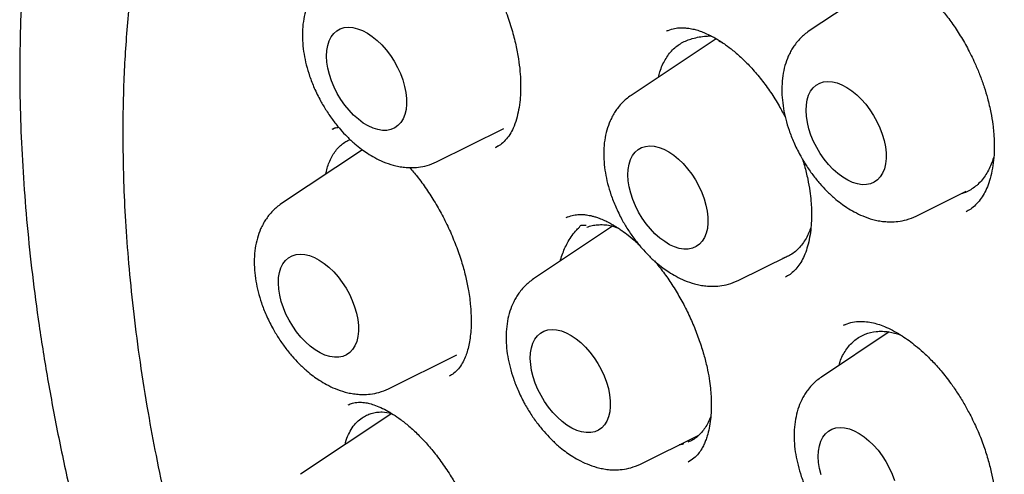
# Model space of a CAD drawing. Header units: millimetres. Extents: x 8 to 1191, y 12 to 1197.
# Tile 24 of 61: x 1115 to 1126, y 531 to 536. Entities that reach past the tile are written whole.
import ezdxf

# ---------------------------------------------------------------- set-up
doc = ezdxf.new("R2010")
doc.units = ezdxf.units.MM

msp = doc.modelspace()

# ---------------------------------------------------------------- linework, layer by layer
at = {"color": 7, "linetype": 'Continuous', "lineweight": 30}
for p, q in [((1124.508, 536.408), (1123.581, 535.79)), ((1122.038, 535.788), (1122.041, 535.789)), ((1122.047, 535.793), (1122.039, 535.79)), ((1122.574, 535.706), (1121.652, 535.092)), ((1122.603, 535.68), (1122.641, 535.664)), ((1118.453, 534.741), (1118.421, 534.73)), ((1119.546, 534.373), (1120.274, 534.733)), ((1118.743, 534.503), (1117.867, 533.92)), ((1120.185, 534.527), (1120.215, 534.545)), ((1124.739, 533.785), (1125.282, 534.054)), ((1120.961, 533.773), (1120.952, 533.77)), ((1125.283, 533.834), (1125.286, 533.836)), ((1121.452, 533.675), (1120.595, 533.104)), ((1122.81, 533.087), (1123.352, 533.355)), ((1123.31, 533.331), (1123.293, 533.326)), ((1123.979, 532.611), (1123.956, 532.603)), ((1124.447, 532.53), (1123.713, 532.041)), ((1119.025, 531.915), (1119.767, 532.282)), ((1119.687, 532.053), (1119.712, 532.069)), ((1119.061, 531.646), (1118.074, 530.988)), ((1121.753, 531.098), (1122.385, 531.412))]:
    msp.add_line(p, q, dxfattribs=at)
at = {"color": 7, "linetype": 'Continuous', "lineweight": 30, "flags": 128}
for points in [[(1118.354, 535.517), (1118.357, 535.577), (1118.367, 535.632), (1118.382, 535.682), (1118.404, 535.726), (1118.432, 535.762), (1118.465, 535.792), (1118.503, 535.813), (1118.545, 535.826), (1118.591, 535.831), (1118.64, 535.827), (1118.691, 535.815), (1118.744, 535.795), (1118.797, 535.767), (1118.85, 535.731), (1118.903, 535.688), (1118.953, 535.639), (1119.001, 535.584), (1119.046, 535.525), (1119.087, 535.462), (1119.123, 535.396), (1119.154, 535.328), (1119.18, 535.259), (1119.2, 535.19), (1119.213, 535.123), (1119.22, 535.058), (1119.221, 534.996), (1119.215, 534.938), (1119.202, 534.885), (1119.183, 534.838), (1119.159, 534.798), (1119.128, 534.765), (1119.093, 534.74), (1119.052, 534.722), (1119.008, 534.713), (1118.961, 534.713), (1118.911, 534.721), (1118.859, 534.737), (1118.805, 534.761), (1118.752, 534.793), (1118.699, 534.833), (1118.648, 534.879), (1118.598, 534.931), (1118.552, 534.988), (1118.509, 535.049), (1118.47, 535.114), (1118.437, 535.181), (1118.408, 535.25), (1118.385, 535.319), (1118.369, 535.387), (1118.358, 535.453), (1118.354, 535.517)], [(1123.547, 534.929), (1123.55, 534.989), (1123.559, 535.044), (1123.575, 535.094), (1123.596, 535.138), (1123.624, 535.175), (1123.657, 535.204), (1123.695, 535.225), (1123.737, 535.239), (1123.783, 535.243), (1123.832, 535.24), (1123.883, 535.228), (1123.936, 535.207), (1123.989, 535.179), (1124.043, 535.143), (1124.095, 535.1), (1124.145, 535.051), (1124.193, 534.997), (1124.238, 534.937), (1124.279, 534.874), (1124.315, 534.808), (1124.347, 534.74), (1124.372, 534.671), (1124.392, 534.602), (1124.406, 534.535), (1124.413, 534.47), (1124.413, 534.408), (1124.407, 534.35), (1124.395, 534.298), (1124.376, 534.251), (1124.351, 534.21), (1124.321, 534.177), (1124.285, 534.152), (1124.245, 534.135), (1124.201, 534.126), (1124.153, 534.125), (1124.103, 534.133), (1124.051, 534.149), (1123.998, 534.174), (1123.944, 534.206), (1123.892, 534.245), (1123.84, 534.291), (1123.791, 534.343), (1123.744, 534.4), (1123.701, 534.462), (1123.663, 534.526), (1123.629, 534.594), (1123.6, 534.662), (1123.578, 534.731), (1123.561, 534.799), (1123.551, 534.866), (1123.547, 534.929)], [(1121.618, 534.231), (1121.621, 534.291), (1121.63, 534.346), (1121.646, 534.396), (1121.668, 534.44), (1121.695, 534.476), (1121.728, 534.506), (1121.766, 534.527), (1121.808, 534.54), (1121.854, 534.545), (1121.903, 534.541), (1121.955, 534.529), (1122.007, 534.509), (1122.061, 534.481), (1122.114, 534.445), (1122.166, 534.402), (1122.216, 534.353), (1122.264, 534.298), (1122.309, 534.239), (1122.35, 534.176), (1122.386, 534.11), (1122.418, 534.042), (1122.443, 533.973), (1122.463, 533.904), (1122.477, 533.837), (1122.484, 533.772), (1122.484, 533.71), (1122.478, 533.652), (1122.466, 533.599), (1122.447, 533.553), (1122.422, 533.512), (1122.392, 533.479), (1122.356, 533.454), (1122.316, 533.436), (1122.272, 533.427), (1122.224, 533.427), (1122.174, 533.435), (1122.122, 533.451), (1122.069, 533.475), (1122.016, 533.508), (1121.963, 533.547), (1121.911, 533.593), (1121.862, 533.645), (1121.815, 533.702), (1121.773, 533.763), (1121.734, 533.828), (1121.7, 533.895), (1121.671, 533.964), (1121.649, 534.033), (1121.632, 534.101), (1121.622, 534.167), (1121.618, 534.231)], [(1117.833, 533.059), (1117.836, 533.119), (1117.845, 533.174), (1117.861, 533.224), (1117.883, 533.268), (1117.911, 533.305), (1117.944, 533.334), (1117.982, 533.355), (1118.024, 533.368), (1118.07, 533.373), (1118.119, 533.37), (1118.17, 533.357), (1118.223, 533.337), (1118.276, 533.309), (1118.329, 533.273), (1118.381, 533.23), (1118.432, 533.181), (1118.48, 533.127), (1118.525, 533.067), (1118.566, 533.004), (1118.602, 532.938), (1118.633, 532.87), (1118.659, 532.801), (1118.679, 532.732), (1118.692, 532.665), (1118.699, 532.6), (1118.7, 532.538), (1118.694, 532.48), (1118.681, 532.428), (1118.662, 532.381), (1118.637, 532.34), (1118.607, 532.307), (1118.572, 532.282), (1118.531, 532.265), (1118.487, 532.256), (1118.44, 532.255), (1118.389, 532.263), (1118.337, 532.279), (1118.284, 532.304), (1118.231, 532.336), (1118.178, 532.375), (1118.127, 532.421), (1118.077, 532.473), (1118.031, 532.53), (1117.988, 532.592), (1117.949, 532.656), (1117.915, 532.723), (1117.887, 532.792), (1117.864, 532.861), (1117.847, 532.929), (1117.837, 532.995), (1117.833, 533.059)], [(1120.561, 532.243), (1120.564, 532.303), (1120.573, 532.358), (1120.589, 532.408), (1120.61, 532.452), (1120.638, 532.488), (1120.671, 532.518), (1120.709, 532.539), (1120.751, 532.552), (1120.797, 532.557), (1120.846, 532.553), (1120.897, 532.541), (1120.95, 532.521), (1121.003, 532.493), (1121.057, 532.457), (1121.109, 532.414), (1121.159, 532.365), (1121.207, 532.31), (1121.252, 532.251), (1121.293, 532.188), (1121.329, 532.122), (1121.361, 532.054), (1121.386, 531.985), (1121.406, 531.916), (1121.42, 531.849), (1121.427, 531.784), (1121.427, 531.722), (1121.421, 531.664), (1121.409, 531.611), (1121.39, 531.564), (1121.365, 531.524), (1121.335, 531.491), (1121.299, 531.466), (1121.259, 531.448), (1121.215, 531.439), (1121.167, 531.439), (1121.117, 531.447), (1121.065, 531.463), (1121.012, 531.487), (1120.958, 531.519), (1120.906, 531.559), (1120.854, 531.605), (1120.805, 531.657), (1120.758, 531.714), (1120.715, 531.775), (1120.677, 531.84), (1120.643, 531.907), (1120.614, 531.976), (1120.592, 532.045), (1120.575, 532.113), (1120.565, 532.179), (1120.561, 532.243)], [(1123.679, 531.18), (1123.682, 531.24), (1123.691, 531.296), (1123.707, 531.345), (1123.729, 531.389), (1123.756, 531.426), (1123.79, 531.455), (1123.827, 531.477), (1123.87, 531.49), (1123.916, 531.495), (1123.965, 531.491), (1124.016, 531.479), (1124.069, 531.458), (1124.122, 531.43), (1124.175, 531.394), (1124.227, 531.352), (1124.278, 531.303), (1124.326, 531.248), (1124.371, 531.188), (1124.411, 531.125), (1124.448, 531.059), (1124.479, 530.991), (1124.505, 530.922)], [(1123.71, 530.982), (1123.693, 531.05), (1123.683, 531.117), (1123.679, 531.18)]]:
    msp.add_lwpolyline(points, dxfattribs=at)
at = {"color": 7, "linetype": 'Continuous', "lineweight": 30}
for points, knots in [([(1121.448, 544.512), (1121.415, 544.509), (1121.341, 544.5), (1121.229, 544.485), (1121.103, 544.465), (1120.965, 544.443), (1120.82, 544.417), (1120.666, 544.386), (1120.463, 544.34), (1120.21, 544.274), (1119.907, 544.178), (1119.655, 544.085), (1119.453, 544), (1119.302, 543.933), (1119.156, 543.863), (1119.018, 543.792), (1118.894, 543.724), (1118.783, 543.66), (1118.685, 543.602), (1118.602, 543.55), (1118.534, 543.505), (1118.478, 543.468), (1118.43, 543.435), (1118.383, 543.403), (1118.33, 543.366), (1118.268, 543.321), (1118.186, 543.26), (1118.084, 543.181), (1117.962, 543.081), (1117.83, 542.968), (1117.694, 542.845), (1117.56, 542.716), (1117.43, 542.584), (1117.32, 542.466), (1117.228, 542.363), (1117.157, 542.281), (1117.092, 542.203), (1117.036, 542.134), (1116.991, 542.077), (1116.956, 542.033), (1116.927, 541.996), (1116.897, 541.956), (1116.862, 541.909), (1116.82, 541.852), (1116.77, 541.782), (1116.713, 541.701), (1116.652, 541.611), (1116.59, 541.517), (1116.53, 541.423), (1116.447, 541.288), (1116.344, 541.112), (1116.23, 540.903), (1116.13, 540.706), (1116.043, 540.524), (1115.966, 540.356), (1115.905, 540.212), (1115.856, 540.093), (1115.819, 539.998), (1115.786, 539.913), (1115.757, 539.834), (1115.728, 539.756), (1115.698, 539.671), (1115.664, 539.574), (1115.626, 539.459), (1115.584, 539.325), (1115.537, 539.172), (1115.488, 539), (1115.438, 538.809), (1115.387, 538.602), (1115.326, 538.333), (1115.261, 538.008), (1115.197, 537.63), (1115.146, 537.261), (1115.106, 536.902), (1115.076, 536.554), (1115.05, 536.159), (1115.034, 535.713), (1115.031, 535.21), (1115.043, 534.706), (1115.07, 534.198), (1115.111, 533.681), (1115.167, 533.148), (1115.241, 532.595), (1115.333, 532.018), (1115.444, 531.419), (1115.575, 530.808), (1115.723, 530.195), (1115.885, 529.586), (1116.063, 528.983), (1116.253, 528.389), (1116.456, 527.802), (1116.671, 527.22), (1116.901, 526.639), (1117.145, 526.056), (1117.405, 525.472), (1117.679, 524.888), (1117.967, 524.308), (1118.266, 523.734), (1118.576, 523.17), (1118.896, 522.615), (1119.228, 522.068), (1119.575, 521.52), (1119.934, 520.979), (1120.306, 520.443), (1120.69, 519.915), (1121.035, 519.461), (1121.334, 519.082), (1121.576, 518.783), (1121.812, 518.499), (1122.037, 518.237), (1122.248, 517.995), (1122.447, 517.773), (1122.633, 517.57), (1122.795, 517.397), (1122.938, 517.246), (1123.072, 517.106), (1123.217, 516.958), (1123.38, 516.794), (1123.562, 516.615), (1123.764, 516.419), (1123.982, 516.213), (1124.217, 515.997), (1124.468, 515.773), (1124.78, 515.502), (1125.141, 515.2), (1125.542, 514.881), (1125.913, 514.6), (1126.255, 514.353), (1126.568, 514.136), (1126.87, 513.935), (1127.167, 513.746), (1127.464, 513.564), (1127.663, 513.45), (1127.763, 513.392)], [0, 0, 0, 0, 0.002879, 0.006366, 0.010469, 0.015193, 0.020502, 0.02605, 0.031756, 0.042624, 0.054017, 0.065932, 0.071801, 0.077788, 0.083847, 0.089515, 0.094673, 0.099321, 0.10346, 0.107094, 0.109928, 0.112354, 0.114372, 0.116248, 0.118558, 0.121322, 0.124494, 0.129526, 0.135154, 0.141378, 0.147986, 0.154554, 0.161068, 0.167527, 0.171478, 0.175374, 0.178898, 0.181969, 0.184589, 0.18633, 0.187799, 0.189414, 0.191415, 0.1938, 0.196751, 0.200136, 0.203922, 0.207746, 0.211504, 0.215197, 0.223639, 0.231715, 0.238615, 0.2452, 0.251152, 0.256367, 0.260052, 0.263255, 0.266008, 0.268599, 0.271097, 0.273778, 0.276939, 0.28058, 0.284908, 0.289762, 0.295141, 0.301047, 0.307475, 0.314012, 0.325338, 0.336228, 0.346685, 0.356694, 0.366243, 0.375323, 0.38868, 0.401815, 0.414749, 0.427525, 0.44039, 0.453472, 0.466996, 0.480959, 0.495351, 0.510063, 0.524589, 0.538923, 0.553061, 0.567033, 0.580657, 0.594291, 0.607936, 0.621586, 0.635485, 0.649379, 0.663265, 0.677136, 0.69099, 0.704578, 0.718206, 0.732019, 0.746208, 0.760019, 0.774125, 0.788507, 0.797117, 0.805689, 0.813793, 0.821402, 0.82852, 0.835147, 0.841285, 0.846933, 0.851038, 0.85531, 0.85999, 0.865079, 0.871033, 0.877464, 0.88437, 0.891753, 0.89961, 0.907918, 0.920796, 0.933081, 0.944772, 0.954711, 0.964179, 0.973181, 0.982038, 0.990977, 1, 1, 1, 1]), ([(1122.034, 543.139), (1122.098, 543.142), (1122.237, 543.147), (1122.455, 543.146), (1122.687, 543.138), (1122.922, 543.123), (1123.158, 543.1), (1123.397, 543.07), (1123.638, 543.032), (1123.881, 542.988), (1124.126, 542.935), (1124.373, 542.876), (1124.621, 542.809), (1124.87, 542.736), (1125.121, 542.655), (1125.374, 542.566), (1125.627, 542.471), (1125.882, 542.369), (1126.137, 542.259), (1126.393, 542.143), (1126.65, 542.019), (1126.907, 541.889), (1127.165, 541.752), (1127.423, 541.608), (1127.681, 541.458), (1127.939, 541.301), (1128.197, 541.137), (1128.454, 540.967), (1128.712, 540.791), (1128.969, 540.608), (1129.225, 540.419), (1129.48, 540.224), (1129.734, 540.023), (1129.988, 539.816), (1130.24, 539.603), (1130.491, 539.385), (1130.74, 539.161), (1130.988, 538.931), (1131.235, 538.696), (1131.479, 538.456), (1131.722, 538.211), (1131.962, 537.96), (1132.201, 537.705), (1132.437, 537.445), (1132.67, 537.18), (1132.901, 536.911), (1133.13, 536.638), (1133.356, 536.36), (1133.579, 536.078), (1133.799, 535.792), (1134.015, 535.502), (1134.229, 535.209), (1134.439, 534.912), (1134.646, 534.612), (1134.85, 534.308), (1135.049, 534.001), (1135.246, 533.692), (1135.438, 533.379), (1135.626, 533.065), (1135.81, 532.747), (1135.991, 532.427), (1136.167, 532.106), (1136.339, 531.782), (1136.506, 531.456), (1136.669, 531.129), (1136.827, 530.8), (1136.981, 530.47), (1137.13, 530.138), (1137.275, 529.806), (1137.414, 529.473), (1137.549, 529.139), (1137.679, 528.805), (1137.803, 528.47), (1137.923, 528.136), (1138.038, 527.801), (1138.147, 527.466), (1138.251, 527.132), (1138.35, 526.798), (1138.443, 526.465), (1138.531, 526.133), (1138.613, 525.802), (1138.69, 525.472), (1138.762, 525.143), (1138.828, 524.816), (1138.888, 524.49), (1138.943, 524.167), (1138.992, 523.845), (1139.036, 523.525), (1139.073, 523.208), (1139.106, 522.894), (1139.132, 522.581), (1139.153, 522.272), (1139.168, 521.966), (1139.177, 521.663), (1139.18, 521.363), (1139.178, 521.066), (1139.17, 520.773), (1139.157, 520.483), (1139.137, 520.198), (1139.113, 519.916), (1139.082, 519.639), (1139.046, 519.366), (1139.004, 519.097), (1138.956, 518.833), (1138.903, 518.573), (1138.844, 518.318), (1138.78, 518.068), (1138.711, 517.823), (1138.636, 517.583), (1138.555, 517.348), (1138.469, 517.119), (1138.378, 516.895), (1138.282, 516.677), (1138.18, 516.464), (1138.074, 516.257), (1137.961, 516.056), (1137.873, 515.907), (1137.821, 515.826), (1137.809, 515.808)], [0, 0, 0, 0, 0.007395, 0.016121, 0.024841, 0.033555, 0.042264, 0.050967, 0.059667, 0.068362, 0.077053, 0.085742, 0.094428, 0.103112, 0.111793, 0.120473, 0.129152, 0.13783, 0.146507, 0.155183, 0.16386, 0.172535, 0.181211, 0.189887, 0.198563, 0.20724, 0.215916, 0.224594, 0.233271, 0.241949, 0.250628, 0.259307, 0.267987, 0.276667, 0.285348, 0.29403, 0.302712, 0.311395, 0.320079, 0.328763, 0.337447, 0.346132, 0.354818, 0.363504, 0.37219, 0.380877, 0.389565, 0.398253, 0.406941, 0.415629, 0.424318, 0.433007, 0.441696, 0.450386, 0.459075, 0.467765, 0.476455, 0.485145, 0.493835, 0.502525, 0.511216, 0.519906, 0.528596, 0.537286, 0.545976, 0.554665, 0.563355, 0.572044, 0.580733, 0.589422, 0.59811, 0.606798, 0.615486, 0.624174, 0.632861, 0.641547, 0.650233, 0.658919, 0.667604, 0.676288, 0.684972, 0.693656, 0.702338, 0.71102, 0.719702, 0.728383, 0.737063, 0.745742, 0.754421, 0.763099, 0.771777, 0.780454, 0.78913, 0.797806, 0.806481, 0.815156, 0.823831, 0.832505, 0.841179, 0.849853, 0.858528, 0.867202, 0.875877, 0.884552, 0.893229, 0.901906, 0.910585, 0.919266, 0.927949, 0.936634, 0.945322, 0.954014, 0.962709, 0.971409, 0.980113, 0.988823, 0.997538, 1, 1, 1, 1]), ([(1121.972, 542.915), (1121.932, 542.911), (1121.847, 542.903), (1121.715, 542.887), (1121.567, 542.865), (1121.406, 542.838), (1121.232, 542.804), (1121.044, 542.761), (1120.845, 542.708), (1120.643, 542.648), (1120.441, 542.579), (1120.246, 542.504), (1120.057, 542.423), (1119.881, 542.341), (1119.721, 542.259), (1119.577, 542.179), (1119.451, 542.104), (1119.342, 542.037), (1119.251, 541.977), (1119.174, 541.924), (1119.111, 541.881), (1119.06, 541.843), (1119.011, 541.808), (1118.959, 541.768), (1118.897, 541.72), (1118.827, 541.664), (1118.748, 541.598), (1118.661, 541.523), (1118.565, 541.437), (1118.462, 541.341), (1118.358, 541.237), (1118.254, 541.13), (1118.153, 541.019), (1118.04, 540.889), (1117.915, 540.736), (1117.781, 540.56), (1117.651, 540.378), (1117.527, 540.19), (1117.408, 539.996), (1117.296, 539.799), (1117.196, 539.611), (1117.11, 539.438), (1117.039, 539.287), (1116.979, 539.153), (1116.929, 539.035), (1116.889, 538.937), (1116.857, 538.856), (1116.831, 538.788), (1116.807, 538.723), (1116.78, 538.652), (1116.751, 538.568), (1116.717, 538.471), (1116.68, 538.358), (1116.639, 538.229), (1116.595, 538.082), (1116.548, 537.914), (1116.498, 537.726), (1116.45, 537.524), (1116.404, 537.316), (1116.363, 537.108), (1116.318, 536.855), (1116.272, 536.558), (1116.23, 536.218), (1116.198, 535.887), (1116.174, 535.565), (1116.157, 535.225), (1116.148, 534.868), (1116.149, 534.487), (1116.158, 534.093), (1116.179, 533.667), (1116.215, 533.205), (1116.265, 532.715), (1116.333, 532.196), (1116.415, 531.685), (1116.507, 531.185), (1116.609, 530.701), (1116.726, 530.198), (1116.861, 529.677), (1117.014, 529.139), (1117.186, 528.583), (1117.379, 528.011), (1117.593, 527.423), (1117.828, 526.824), (1118.081, 526.221), (1118.351, 525.623), (1118.634, 525.033), (1118.929, 524.452), (1119.253, 523.851), (1119.607, 523.231), (1119.993, 522.595), (1120.392, 521.977), (1120.801, 521.378), (1121.221, 520.797), (1121.649, 520.236), (1122.085, 519.696), (1122.528, 519.177), (1122.975, 518.679), (1123.428, 518.203), (1123.883, 517.75), (1124.34, 517.32), (1124.799, 516.912), (1125.257, 516.529), (1125.71, 516.171), (1126.156, 515.841), (1126.592, 515.537), (1127.019, 515.259), (1127.435, 515.006), (1127.839, 514.776), (1128.232, 514.569), (1128.613, 514.383), (1128.982, 514.217), (1129.351, 514.065), (1129.721, 513.927), (1130.091, 513.803), (1130.368, 513.721), (1130.556, 513.671), (1130.659, 513.644), (1130.761, 513.619), (1130.862, 513.595), (1130.962, 513.573), (1131.06, 513.552), (1131.151, 513.534), (1131.226, 513.52), (1131.283, 513.509), (1131.323, 513.502), (1131.357, 513.496), (1131.395, 513.49), (1131.444, 513.482), (1131.505, 513.472), (1131.584, 513.46), (1131.679, 513.447), (1131.793, 513.433), (1131.922, 513.418), (1132.063, 513.405), (1132.306, 513.387), (1132.64, 513.375), (1133.054, 513.384), (1133.418, 513.413), (1133.737, 513.456), (1134.012, 513.506), (1134.27, 513.564), (1134.509, 513.629), (1134.69, 513.687), (1134.822, 513.733), (1134.908, 513.764), (1134.986, 513.794), (1135.054, 513.822), (1135.106, 513.843), (1135.144, 513.859), (1135.173, 513.872), (1135.204, 513.885), (1135.239, 513.901), (1135.29, 513.924), (1135.356, 513.956), (1135.442, 513.997), (1135.54, 514.048), (1135.651, 514.107), (1135.786, 514.184), (1135.943, 514.281), (1136.12, 514.399), (1136.31, 514.536), (1136.513, 514.697), (1136.728, 514.884), (1136.944, 515.094), (1137.162, 515.328), (1137.37, 515.574), (1137.499, 515.751), (1137.56, 515.836)], [0, 0, 0, 0, 0.003065, 0.006581, 0.010549, 0.014969, 0.01984, 0.025163, 0.030938, 0.037164, 0.043018, 0.04921, 0.05522, 0.060761, 0.066062, 0.070849, 0.07512, 0.078777, 0.081948, 0.084633, 0.08683, 0.088542, 0.090146, 0.092003, 0.094191, 0.096884, 0.099722, 0.102968, 0.106623, 0.110674, 0.114843, 0.11901, 0.123174, 0.127337, 0.133389, 0.139437, 0.145481, 0.151521, 0.157557, 0.163588, 0.169412, 0.174207, 0.178472, 0.182207, 0.185412, 0.188087, 0.190233, 0.191863, 0.19354, 0.195367, 0.197532, 0.200065, 0.202967, 0.206237, 0.209876, 0.214083, 0.218694, 0.223677, 0.22866, 0.233533, 0.238296, 0.246189, 0.253762, 0.261013, 0.267944, 0.274555, 0.282727, 0.290373, 0.298122, 0.306853, 0.316029, 0.325648, 0.335711, 0.346218, 0.355073, 0.36422, 0.37366, 0.383392, 0.393416, 0.403733, 0.414342, 0.425244, 0.436438, 0.447749, 0.458977, 0.470122, 0.481184, 0.492164, 0.504868, 0.51746, 0.52994, 0.542307, 0.554562, 0.566705, 0.578736, 0.590655, 0.602463, 0.614158, 0.625742, 0.637214, 0.648575, 0.659823, 0.670856, 0.681613, 0.692094, 0.7023, 0.71223, 0.721884, 0.731263, 0.740366, 0.749193, 0.757743, 0.766993, 0.775974, 0.784753, 0.787301, 0.789832, 0.792345, 0.794841, 0.797319, 0.799779, 0.802151, 0.804121, 0.805404, 0.806396, 0.80712, 0.808006, 0.809227, 0.810784, 0.812677, 0.815148, 0.818024, 0.821308, 0.824997, 0.828844, 0.840098, 0.851056, 0.861718, 0.869661, 0.87742, 0.884807, 0.891749, 0.898248, 0.900967, 0.9036, 0.906081, 0.908179, 0.909873, 0.910922, 0.911741, 0.912655, 0.913781, 0.915118, 0.917425, 0.920174, 0.923366, 0.926999, 0.931075, 0.936886, 0.943001, 0.949416, 0.957072, 0.965117, 0.97355, 0.982371, 0.991579, 1, 1, 1, 1]), ([(1123.987, 536.495), (1124.012, 536.505), (1124.058, 536.523), (1124.127, 536.534), (1124.187, 536.535), (1124.243, 536.531), (1124.298, 536.522), (1124.357, 536.506), (1124.423, 536.483), (1124.497, 536.45), (1124.573, 536.408), (1124.642, 536.364), (1124.699, 536.324), (1124.744, 536.289), (1124.786, 536.253), (1124.835, 536.211), (1124.894, 536.155), (1124.962, 536.084), (1125.041, 535.991), (1125.129, 535.876), (1125.22, 535.738), (1125.307, 535.585), (1125.378, 535.439), (1125.434, 535.302), (1125.477, 535.182), (1125.516, 535.049), (1125.548, 534.914), (1125.568, 534.792), (1125.578, 534.7), (1125.583, 534.632), (1125.585, 534.57), (1125.585, 534.5), (1125.581, 534.408), (1125.567, 534.301), (1125.543, 534.194), (1125.512, 534.102), (1125.476, 534.027), (1125.434, 533.962), (1125.383, 533.903), (1125.326, 533.856), (1125.295, 533.84), (1125.279, 533.832)], [0, 0, 0, 0, 0.037138, 0.06844, 0.093906, 0.113489, 0.133859, 0.154476, 0.175585, 0.20158, 0.227737, 0.250257, 0.26839, 0.282088, 0.293865, 0.309211, 0.328317, 0.351183, 0.376611, 0.409921, 0.444934, 0.481674, 0.52015, 0.546776, 0.57418, 0.600687, 0.635768, 0.665138, 0.684443, 0.700064, 0.713299, 0.730523, 0.752563, 0.786194, 0.819536, 0.850564, 0.879426, 0.907809, 0.936377, 0.966378, 1, 1, 1, 1]), ([(1118.389, 536.378), (1118.371, 536.365), (1118.338, 536.341), (1118.291, 536.297), (1118.249, 536.25), (1118.216, 536.204), (1118.187, 536.155), (1118.155, 536.09), (1118.124, 536.003), (1118.101, 535.893), (1118.091, 535.778), (1118.094, 535.659), (1118.109, 535.54), (1118.134, 535.421), (1118.171, 535.298), (1118.221, 535.168), (1118.283, 535.042), (1118.353, 534.924), (1118.425, 534.82), (1118.5, 534.727), (1118.579, 534.642), (1118.655, 534.572), (1118.729, 534.512), (1118.8, 534.462), (1118.88, 534.415), (1118.973, 534.37), (1119.06, 534.34), (1119.138, 534.322), (1119.202, 534.312), (1119.272, 534.308), (1119.354, 534.313), (1119.449, 534.331), (1119.512, 534.358), (1119.546, 534.373)], [0, 0, 0, 0, 0.021223, 0.040435, 0.065665, 0.087537, 0.108976, 0.130389, 0.168451, 0.207233, 0.246874, 0.286243, 0.324449, 0.361641, 0.399984, 0.4419, 0.487463, 0.524095, 0.562832, 0.599743, 0.632218, 0.668596, 0.69705, 0.723107, 0.753328, 0.787907, 0.827507, 0.849354, 0.872592, 0.897705, 0.927067, 0.961148, 1, 1, 1, 1]), ([(1120.249, 536.112), (1120.267, 536.07), (1120.31, 535.969), (1120.362, 535.809), (1120.405, 535.642), (1120.434, 535.491), (1120.45, 535.356), (1120.457, 535.239), (1120.456, 535.137), (1120.45, 535.035), (1120.436, 534.933), (1120.411, 534.828), (1120.379, 534.741), (1120.339, 534.666), (1120.289, 534.601), (1120.235, 534.554), (1120.202, 534.536), (1120.185, 534.528)], [0, 0, 0, 0, 0.0581051, 0.1403449, 0.2165612, 0.286764, 0.3509507, 0.4090842, 0.4611845, 0.5106551, 0.5756477, 0.6432513, 0.7195272, 0.7825609, 0.8506371, 0.9231557, 1, 1, 1, 1]), ([(1122.037, 535.79), (1122.06, 535.799), (1122.103, 535.816), (1122.168, 535.825), (1122.225, 535.825), (1122.279, 535.82), (1122.333, 535.809), (1122.387, 535.794), (1122.442, 535.773), (1122.496, 535.749), (1122.545, 535.724), (1122.586, 535.7), (1122.628, 535.673), (1122.685, 535.635), (1122.761, 535.577), (1122.856, 535.493), (1122.96, 535.388), (1123.065, 535.264), (1123.164, 535.127), (1123.252, 534.989), (1123.301, 534.894), (1123.324, 534.852)], [0, 0, 0, 0, 0.075661, 0.140123, 0.193382, 0.23535, 0.2792, 0.320301, 0.359022, 0.401289, 0.435229, 0.460471, 0.486607, 0.52033, 0.573194, 0.637986, 0.711933, 0.786822, 0.86212, 0.937861, 1, 1, 1, 1]), ([(1123.581, 535.79), (1123.563, 535.778), (1123.53, 535.754), (1123.483, 535.709), (1123.442, 535.662), (1123.408, 535.616), (1123.379, 535.568), (1123.348, 535.503), (1123.316, 535.415), (1123.293, 535.306), (1123.283, 535.19), (1123.286, 535.071), (1123.301, 534.952), (1123.326, 534.833), (1123.363, 534.71), (1123.414, 534.58), (1123.475, 534.454), (1123.545, 534.336), (1123.617, 534.232), (1123.693, 534.139), (1123.771, 534.054), (1123.847, 533.984), (1123.921, 533.925), (1123.993, 533.874), (1124.072, 533.827), (1124.165, 533.782), (1124.253, 533.752), (1124.33, 533.734), (1124.394, 533.725), (1124.464, 533.721), (1124.546, 533.725), (1124.641, 533.743), (1124.705, 533.77), (1124.739, 533.785)], [0, 0, 0, 0, 0.021223, 0.040435, 0.065665, 0.087537, 0.108976, 0.130389, 0.168451, 0.207233, 0.246874, 0.286243, 0.324449, 0.361641, 0.399984, 0.4419, 0.487463, 0.524095, 0.562832, 0.599743, 0.632218, 0.668596, 0.69705, 0.723107, 0.753328, 0.787907, 0.827507, 0.849354, 0.872592, 0.897705, 0.927067, 0.961148, 1, 1, 1, 1]), ([(1121.948, 535.289), (1121.953, 535.309), (1121.972, 535.379), (1122.009, 535.461), (1122.058, 535.536), (1122.1, 535.586), (1122.148, 535.628), (1122.217, 535.673), (1122.298, 535.705), (1122.389, 535.726), (1122.456, 535.735), (1122.5, 535.736), (1122.517, 535.737)], [0, 0, 0, 0, 0.065055, 0.228292, 0.312254, 0.396213, 0.479273, 0.562343, 0.732505, 0.833636, 0.93513, 1, 1, 1, 1]), ([(1121.652, 535.092), (1121.634, 535.079), (1121.601, 535.055), (1121.554, 535.011), (1121.513, 534.964), (1121.479, 534.918), (1121.451, 534.869), (1121.419, 534.804), (1121.387, 534.717), (1121.364, 534.608), (1121.354, 534.492), (1121.357, 534.373), (1121.372, 534.254), (1121.397, 534.135), (1121.434, 534.012), (1121.485, 533.882), (1121.547, 533.756), (1121.616, 533.638), (1121.688, 533.534), (1121.764, 533.441), (1121.842, 533.356), (1121.918, 533.286), (1121.992, 533.226), (1122.064, 533.176), (1122.143, 533.129), (1122.236, 533.084), (1122.324, 533.054), (1122.401, 533.036), (1122.465, 533.027), (1122.535, 533.023), (1122.617, 533.027), (1122.712, 533.045), (1122.776, 533.072), (1122.81, 533.087)], [0, 0, 0, 0, 0.021223, 0.040435, 0.065665, 0.087537, 0.108976, 0.130389, 0.168451, 0.207233, 0.246874, 0.286243, 0.324449, 0.361641, 0.399984, 0.4419, 0.487463, 0.524095, 0.562832, 0.599743, 0.632218, 0.668596, 0.69705, 0.723107, 0.753328, 0.787907, 0.827507, 0.849354, 0.872592, 0.897705, 0.927067, 0.961148, 1, 1, 1, 1]), ([(1118.414, 534.726), (1118.43, 534.733), (1118.452, 534.743), (1118.479, 534.746), (1118.486, 534.747)], [0, 0, 0, 0, 0.7440656, 1, 1, 1, 1]), ([(1118.345, 534.238), (1118.356, 534.282), (1118.373, 534.35), (1118.41, 534.427), (1118.444, 534.482), (1118.483, 534.529), (1118.527, 534.568), (1118.57, 534.597), (1118.6, 534.608), (1118.612, 534.613)], [0, 0, 0, 0, 0.239065, 0.371471, 0.503872, 0.640274, 0.776671, 0.907643, 1, 1, 1, 1]), ([(1123.507, 534.404), (1123.514, 534.38), (1123.538, 534.306), (1123.565, 534.189), (1123.588, 534.061), (1123.6, 533.953), (1123.606, 533.861), (1123.607, 533.773), (1123.603, 533.679), (1123.591, 533.579), (1123.571, 533.48), (1123.544, 533.392), (1123.511, 533.316), (1123.471, 533.251), (1123.423, 533.193), (1123.369, 533.147), (1123.339, 533.132), (1123.324, 533.124)], [0, 0, 0, 0, 0.039521, 0.119374, 0.190014, 0.251189, 0.303043, 0.351999, 0.411783, 0.48264, 0.557244, 0.630461, 0.702369, 0.773115, 0.842814, 0.91596, 1, 1, 1, 1]), ([(1125.581, 534.431), (1125.574, 534.409), (1125.56, 534.361), (1125.531, 534.296), (1125.496, 534.233), (1125.455, 534.176), (1125.408, 534.128), (1125.357, 534.086), (1125.302, 534.054), (1125.258, 534.034), (1125.232, 534.028), (1125.227, 534.026)], [0, 0, 0, 0, 0.1071256, 0.2290269, 0.3520032, 0.4758551, 0.6017384, 0.7236397, 0.846616, 0.9704679, 1, 1, 1, 1]), ([(1119.255, 534.311), (1119.282, 534.278), (1119.345, 534.206), (1119.437, 534.078), (1119.531, 533.932), (1119.618, 533.776), (1119.697, 533.613), (1119.766, 533.445), (1119.822, 533.279), (1119.864, 533.123), (1119.896, 532.966), (1119.915, 532.814), (1119.922, 532.67), (1119.919, 532.555), (1119.909, 532.462), (1119.896, 532.385), (1119.878, 532.315), (1119.855, 532.251), (1119.824, 532.188), (1119.781, 532.126), (1119.732, 532.079), (1119.7, 532.061), (1119.683, 532.051)], [0, 0, 0, 0, 0.044089, 0.09898, 0.154472, 0.210597, 0.26735, 0.324716, 0.381259, 0.434222, 0.483548, 0.543635, 0.597204, 0.646068, 0.682873, 0.71991, 0.756507, 0.793469, 0.836708, 0.88688, 0.941499, 1, 1, 1, 1]), ([(1117.867, 533.92), (1117.85, 533.907), (1117.816, 533.884), (1117.769, 533.839), (1117.728, 533.792), (1117.695, 533.746), (1117.666, 533.698), (1117.634, 533.632), (1117.603, 533.545), (1117.58, 533.436), (1117.57, 533.32), (1117.573, 533.201), (1117.587, 533.082), (1117.613, 532.963), (1117.649, 532.84), (1117.7, 532.71), (1117.762, 532.584), (1117.832, 532.466), (1117.904, 532.362), (1117.979, 532.269), (1118.058, 532.184), (1118.134, 532.114), (1118.207, 532.054), (1118.279, 532.004), (1118.358, 531.957), (1118.452, 531.912), (1118.539, 531.882), (1118.617, 531.864), (1118.68, 531.855), (1118.751, 531.851), (1118.833, 531.855), (1118.928, 531.873), (1118.991, 531.9), (1119.025, 531.915)], [0, 0, 0, 0, 0.021223, 0.040435, 0.065665, 0.087537, 0.108976, 0.130389, 0.168451, 0.207233, 0.246874, 0.286243, 0.324449, 0.361641, 0.399984, 0.4419, 0.487463, 0.524095, 0.562832, 0.599743, 0.632218, 0.668596, 0.69705, 0.723107, 0.753328, 0.787907, 0.827507, 0.849354, 0.872592, 0.897705, 0.927067, 0.961148, 1, 1, 1, 1]), ([(1120.95, 533.769), (1120.971, 533.778), (1121.011, 533.794), (1121.071, 533.802), (1121.122, 533.803), (1121.163, 533.799), (1121.199, 533.793), (1121.232, 533.786), (1121.268, 533.776), (1121.312, 533.761), (1121.362, 533.74), (1121.413, 533.715), (1121.454, 533.692), (1121.488, 533.671), (1121.52, 533.651), (1121.564, 533.621), (1121.627, 533.574), (1121.689, 533.523), (1121.728, 533.485), (1121.739, 533.474)], [0, 0, 0, 0, 0.118163, 0.216821, 0.295948, 0.355364, 0.397644, 0.439575, 0.484018, 0.530999, 0.59723, 0.656061, 0.702098, 0.735205, 0.765924, 0.804098, 0.875387, 0.96356, 1, 1, 1, 1]), ([(1120.887, 533.298), (1120.887, 533.303), (1120.894, 533.333), (1120.92, 533.407), (1120.961, 533.495), (1121.015, 533.576), (1121.057, 533.635), (1121.094, 533.662), (1121.107, 533.685), (1121.111, 533.685), (1121.113, 533.685), (1121.123, 533.685), (1121.141, 533.685), (1121.158, 533.685), (1121.166, 533.685)], [0, 0, 0, 0, 0.023716, 0.154235, 0.421592, 0.580487, 0.739953, 0.860981, 0.884364, 0.885156, 0.888083, 0.899794, 0.946636, 1, 1, 1, 1]), ([(1121.174, 533.665), (1121.193, 533.671), (1121.23, 533.684), (1121.291, 533.692), (1121.355, 533.693), (1121.427, 533.686), (1121.478, 533.669), (1121.506, 533.659)], [0, 0, 0, 0, 0.18938, 0.380075, 0.574917, 0.771193, 1, 1, 1, 1]), ([(1123.6, 533.664), (1123.593, 533.644), (1123.578, 533.601), (1123.547, 533.541), (1123.509, 533.483), (1123.467, 533.433), (1123.419, 533.391), (1123.37, 533.357), (1123.335, 533.342), (1123.318, 533.335)], [0, 0, 0, 0, 0.122025, 0.271913, 0.42426, 0.571787, 0.720616, 0.870504, 1, 1, 1, 1]), ([(1121.905, 533.3), (1121.938, 533.26), (1122.004, 533.178), (1122.096, 533.044), (1122.183, 532.901), (1122.262, 532.751), (1122.332, 532.596), (1122.392, 532.44), (1122.44, 532.288), (1122.475, 532.15), (1122.498, 532.029), (1122.511, 531.926), (1122.519, 531.838), (1122.522, 531.756), (1122.52, 531.671), (1122.513, 531.579), (1122.499, 531.486), (1122.48, 531.412), (1122.46, 531.354), (1122.44, 531.306), (1122.415, 531.257), (1122.379, 531.207), (1122.332, 531.157), (1122.292, 531.133), (1122.27, 531.12)], [0, 0, 0, 0, 0.054172, 0.108783, 0.163707, 0.218958, 0.274532, 0.330422, 0.384898, 0.434231, 0.478137, 0.516462, 0.549292, 0.578991, 0.61447, 0.656519, 0.702583, 0.747239, 0.776143, 0.80462, 0.839484, 0.883716, 0.937229, 1, 1, 1, 1]), ([(1120.595, 533.104), (1120.577, 533.091), (1120.544, 533.067), (1120.497, 533.023), (1120.456, 532.976), (1120.422, 532.929), (1120.393, 532.881), (1120.362, 532.816), (1120.33, 532.729), (1120.307, 532.619), (1120.297, 532.504), (1120.3, 532.384), (1120.315, 532.266), (1120.34, 532.147), (1120.377, 532.024), (1120.428, 531.894), (1120.489, 531.768), (1120.559, 531.65), (1120.631, 531.546), (1120.707, 531.453), (1120.785, 531.368), (1120.861, 531.297), (1120.935, 531.238), (1121.007, 531.188), (1121.086, 531.141), (1121.179, 531.096), (1121.267, 531.066), (1121.344, 531.048), (1121.408, 531.038), (1121.478, 531.034), (1121.56, 531.039), (1121.655, 531.057), (1121.719, 531.084), (1121.753, 531.098)], [0, 0, 0, 0, 0.021223, 0.040435, 0.065665, 0.087537, 0.108976, 0.130389, 0.168451, 0.207233, 0.246874, 0.286243, 0.324449, 0.361641, 0.399984, 0.4419, 0.487463, 0.524095, 0.562832, 0.599743, 0.632218, 0.668596, 0.69705, 0.723107, 0.753328, 0.787907, 0.827507, 0.849354, 0.872592, 0.897705, 0.927067, 0.961148, 1, 1, 1, 1]), ([(1123.954, 532.602), (1123.979, 532.613), (1124.026, 532.634), (1124.109, 532.646), (1124.196, 532.643), (1124.272, 532.63), (1124.342, 532.61), (1124.419, 532.58), (1124.502, 532.539), (1124.585, 532.49), (1124.661, 532.438), (1124.737, 532.379), (1124.819, 532.308), (1124.912, 532.218), (1125.013, 532.107), (1125.106, 531.987), (1125.188, 531.868), (1125.257, 531.756), (1125.329, 531.625), (1125.401, 531.476), (1125.466, 531.313), (1125.516, 531.158), (1125.553, 531.014), (1125.578, 530.883), (1125.591, 530.769), (1125.597, 530.675), (1125.598, 530.602), (1125.596, 530.538), (1125.591, 530.472), (1125.58, 530.397), (1125.564, 530.319), (1125.538, 530.236), (1125.501, 530.152), (1125.45, 530.075), (1125.393, 530.019), (1125.354, 529.995), (1125.335, 529.984)], [0, 0, 0, 0, 0.043435, 0.081816, 0.115099, 0.142949, 0.166382, 0.192262, 0.221186, 0.247977, 0.271474, 0.293697, 0.319528, 0.349166, 0.382596, 0.419819, 0.446758, 0.474681, 0.501788, 0.540734, 0.577629, 0.61247, 0.64527, 0.675971, 0.703727, 0.727037, 0.745893, 0.760044, 0.778546, 0.801432, 0.826617, 0.853219, 0.88845, 0.925458, 0.962663, 1, 1, 1, 1]), ([(1123.904, 532.169), (1123.91, 532.188), (1123.921, 532.232), (1123.951, 532.29), (1123.999, 532.368), (1124.059, 532.431), (1124.128, 532.478), (1124.203, 532.515), (1124.285, 532.535), (1124.374, 532.538), (1124.46, 532.532), (1124.526, 532.512), (1124.568, 532.499)], [0, 0, 0, 0, 0.060394, 0.140872, 0.222524, 0.381077, 0.461555, 0.543207, 0.70176, 0.782238, 0.86389, 1, 1, 1, 1]), ([(1123.713, 532.041), (1123.696, 532.029), (1123.662, 532.005), (1123.615, 531.961), (1123.574, 531.913), (1123.541, 531.867), (1123.512, 531.819), (1123.48, 531.754), (1123.449, 531.666), (1123.426, 531.557), (1123.416, 531.441), (1123.419, 531.322), (1123.433, 531.203), (1123.459, 531.084), (1123.495, 530.962), (1123.546, 530.831), (1123.608, 530.705), (1123.678, 530.588), (1123.75, 530.484), (1123.825, 530.39), (1123.904, 530.306), (1123.98, 530.235), (1124.053, 530.176), (1124.125, 530.126), (1124.204, 530.078), (1124.298, 530.033), (1124.385, 530.003), (1124.462, 529.985), (1124.526, 529.976), (1124.596, 529.972), (1124.679, 529.977), (1124.773, 529.994), (1124.837, 530.021), (1124.871, 530.036)], [0, 0, 0, 0, 0.021223, 0.040435, 0.065665, 0.087537, 0.108976, 0.130389, 0.168451, 0.207233, 0.246874, 0.286243, 0.324449, 0.361641, 0.399984, 0.4419, 0.487463, 0.524095, 0.562832, 0.599743, 0.632218, 0.668596, 0.69705, 0.723107, 0.753328, 0.787907, 0.827507, 0.849354, 0.872592, 0.897705, 0.927067, 0.961148, 1, 1, 1, 1]), ([(1118.589, 531.741), (1118.603, 531.747), (1118.63, 531.76), (1118.695, 531.77), (1118.762, 531.767), (1118.821, 531.755), (1118.886, 531.735), (1118.96, 531.704), (1119.037, 531.662), (1119.121, 531.609), (1119.211, 531.541), (1119.309, 531.456), (1119.408, 531.356), (1119.508, 531.241), (1119.609, 531.109), (1119.7, 530.972), (1119.781, 530.835), (1119.853, 530.701), (1119.921, 530.555), (1119.985, 530.397), (1120.042, 530.227), (1120.083, 530.069), (1120.11, 529.929), (1120.125, 529.814), (1120.132, 529.714), (1120.133, 529.633), (1120.131, 529.572), (1120.128, 529.522), (1120.123, 529.476), (1120.115, 529.423), (1120.102, 529.365), (1120.086, 529.31), (1120.069, 529.266), (1120.051, 529.231), (1120.032, 529.199), (1120.007, 529.165), (1119.972, 529.128), (1119.941, 529.109), (1119.925, 529.099)], [0, 0, 0, 0, 0.038065, 0.072185, 0.101881, 0.127076, 0.153228, 0.182212, 0.210375, 0.236214, 0.26821, 0.300732, 0.33401, 0.368121, 0.404026, 0.442106, 0.472115, 0.503361, 0.53614, 0.571603, 0.609847, 0.650876, 0.679784, 0.709057, 0.734618, 0.755947, 0.77306, 0.78598, 0.798634, 0.815949, 0.837802, 0.859627, 0.878792, 0.895512, 0.911914, 0.934838, 0.964209, 1, 1, 1, 1]), ([(1118.741, 531.6), (1118.756, 531.609), (1118.787, 531.629), (1118.839, 531.649), (1118.896, 531.661), (1118.967, 531.666), (1119.023, 531.655), (1119.058, 531.648)], [0, 0, 0, 0, 0.175159, 0.351534, 0.531744, 0.71328, 1, 1, 1, 1]), ([(1122.515, 531.614), (1122.506, 531.593), (1122.479, 531.527), (1122.431, 531.455), (1122.372, 531.397), (1122.323, 531.358), (1122.285, 531.344), (1122.265, 531.336)], [0, 0, 0, 0, 0.162957, 0.490568, 0.656858, 0.825572, 1, 1, 1, 1]), ([(1118.556, 531.309), (1118.558, 531.317), (1118.566, 531.358), (1118.591, 531.42), (1118.631, 531.494), (1118.681, 531.556), (1118.721, 531.585), (1118.741, 531.6)], [0, 0, 0, 0, 0.056509, 0.294147, 0.52915, 0.764937, 1, 1, 1, 1]), ([(1122.223, 531.318), (1122.22, 531.317), (1122.205, 531.31), (1122.188, 531.308), (1122.174, 531.307)], [0, 0, 0, 0, 0.192196, 1, 1, 1, 1])]:
    msp.add_open_spline(points, degree=3, knots=knots, dxfattribs=at)

doc.saveas('drawing.dxf')
